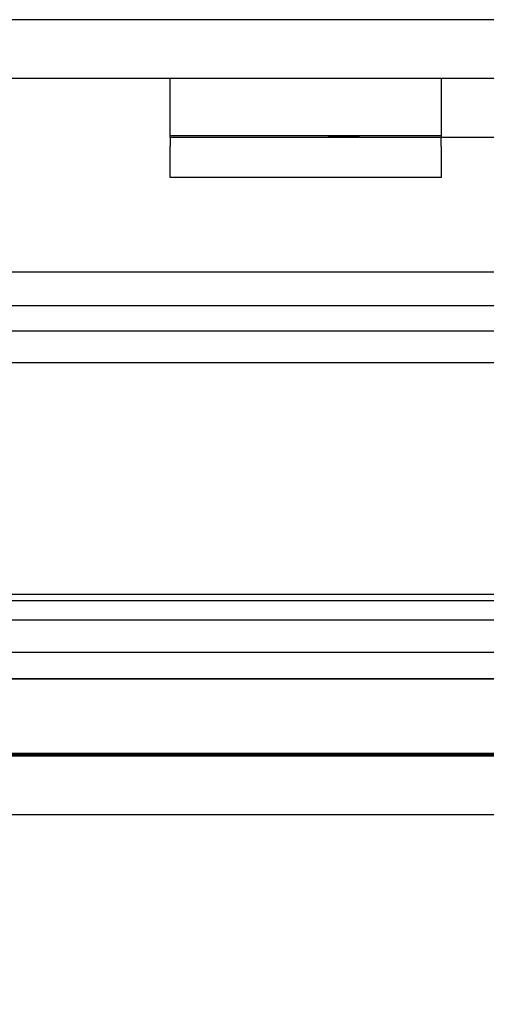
# Model space of a CAD drawing. Header units: inches. Extents: x 1 to 299, y -2 to 199.
# Tile 51 of 75: x 77.662 to 78.414, y 171.546 to 173.133. Entities that reach past the tile are written whole.
import ezdxf
from ezdxf.enums import TextEntityAlignment as Align
from ezdxf.lldxf.tags import DXFTag

# ---------------------------------------------------------------- set-up
doc = ezdxf.new("R2010")
doc.units = ezdxf.units.IN
doc.header["$MEASUREMENT"] = 0
for name, color, linetype in [('COM42780', 7, 'Continuous'), ('COM53933-1', 7, 'Continuous'), ('COM53955-1', 7, 'Continuous'), ('COM70220', 7, 'Continuous'), ('COM71180-1', 7, 'Continuous'), ('Default', 7, 'Continuous')]:
    doc.layers.add(name, color=color, linetype=linetype)
doc.styles.add('SEACAD_Times_New_Roman', font='times.ttf')
tags = doc.linetypes.add('HIDDEN2', pattern=[0.1875, 0.125, -0.0625]).pattern_tags.tags
tags[6:7] = [DXFTag(74, 4), DXFTag(75, 0), DXFTag(340, '0'), DXFTag(46, 0.0), DXFTag(50, 0.0), DXFTag(44, 0.0), DXFTag(45, 0.0)]
tags[4:5] = [DXFTag(74, 4), DXFTag(75, 0), DXFTag(340, '0'), DXFTag(46, 0.0), DXFTag(50, 0.0), DXFTag(44, 0.0), DXFTag(45, 0.0)]
doc.dimstyles.new('HAMMOND_(STH_-_300x200)', dxfattribs={"dimtxt": 1.5, "dimasz": 1.875, "dimexe": 0.75, "dimexo": 0.75, "dimgap": 0.375, "dimtad": 0, "dimtih": 1, "dimtoh": 1, "dimzin": 0, "dimdsep": 46, "dimtxsty": 'SEACAD_Times_New_Roman', "dimblk1": '_SE_FILLED', "dimblk2": '_SE_FILLED', "dimsah": 1, "dimcen": 0.75, "dimadec": 0, "dimazin": 0, "dimtfac": 0.8, "dimtofl": 0, "dimtmove": 0, "dimatfit": 3, "dimfxl": 1, "dimtolj": 1, "dimtzin": 0, "dimarcsym": 0})

# ---------------------------------------------------------------- blocks, each defined once
blk = doc.blocks.new('SE6')
at = {"layer": 'COM42780', "color": 7, "linetype": 'Continuous'}
for p, q in [((77.9046, 172.943), (77.9046, 173.038)), ((78.1546, 172.943), (77.9046, 172.943)), ((77.9046, 172.943), (77.9046, 172.929)), ((78.5269, 172.943), (78.1546, 172.943)), ((78.3416, 172.929), (78.3416, 172.943)), ((77.9046, 172.8786), (77.9046, 172.929)), ((78.3416, 172.929), (78.3416, 172.8786)), ((78.3416, 172.8786), (77.9046, 172.8786))]:
    blk.add_line(p, q, dxfattribs=at)
at = {"layer": 'COM42780', "color": 7, "linetype": 'HIDDEN2'}
for p, q in [((78.3416, 173.038), (78.3416, 172.943)), ((78.3416, 172.9457), (77.9046, 172.9457)), ((78.0364, 172.944), (78.0364, 172.943)), ((78.07, 172.944), (78.07, 172.943)), ((78.0947, 172.944), (78.0947, 172.943)), ((78.1006, 172.944), (78.1006, 172.943)), ((78.1595, 172.944), (78.2099, 172.944)), ((78.1796, 172.944), (78.1796, 172.943)), ((78.2099, 172.944), (78.2099, 172.943))]:
    blk.add_line(p, q, dxfattribs=at)
at = {"layer": 'COM53933-1', "color": 7, "linetype": 'HIDDEN2'}
for p, q in [((91.4549, 173.133), (66.5849, 173.133)), ((88.9249, 172.2067), (68.1149, 172.2067)), ((67.8652, 172.1657), (89.1745, 172.1657)), ((88.9249, 172.1132), (68.1149, 172.1132)), ((67.8649, 172.0707), (89.1749, 172.0707))]:
    blk.add_line(p, q, dxfattribs=at)
at = {"layer": 'COM53933-1', "color": 7, "linetype": 'Continuous'}
blk.add_line((91.4549, 173.038), (66.5849, 173.038), dxfattribs=at)
at = {"layer": 'COM53955-1', "color": 7, "linetype": 'Continuous'}
for p, q in [((78.4311, 172.7261), (68.4129, 172.7261)), ((68.627, 172.6723), (78.4311, 172.6723)), ((68.627, 172.5805), (78.4311, 172.5805)), ((89.5339, 171.851), (67.4449, 171.851))]:
    blk.add_line(p, q, dxfattribs=at)
at = {"layer": 'COM53955-1', "color": 7, "linetype": 'HIDDEN2'}
for p, q in [((88.5659, 172.6311), (68.4129, 172.6311)), ((89.5339, 171.946), (67.4449, 171.946))]:
    blk.add_line(p, q, dxfattribs=at)
at = {"layer": 'COM70220', "color": 7, "linetype": 'HIDDEN2'}
for p, q in [((88.9394, 172.196), (68.0394, 172.196)), ((88.9394, 171.95), (68.0394, 171.95)), ((88.9394, 171.948), (68.0394, 171.948)), ((88.9394, 171.947), (68.0394, 171.947))]:
    blk.add_line(p, q, dxfattribs=at)
at = {"layer": 'COM71180-1', "color": 7, "linetype": 'HIDDEN2'}
blk.add_line((67.8649, 172.071), (89.1749, 172.071), dxfattribs=at)
blk = doc.blocks.new('DMBLK2819')
at = {"layer": 'Default', "linetype": 'Continuous'}
for points in [[(69.7399, 167.9208), (69.7399, 168.5458), (67.8649, 168.2333)], [(87.2999, 167.9208), (89.1749, 168.2333), (87.2999, 168.5458)]]:
    blk.add_hatch(color=7, dxfattribs=at).paths.add_polyline_path(points)
at = {"layer": 'Default', "color": 7, "linetype": 'Continuous'}
for p, q in [((67.8649, 171.4637), (67.8649, 167.4833)), ((89.1749, 171.4637), (89.1749, 167.4833)), ((67.8649, 168.2333), (73.1252, 168.2333)), ((83.9146, 168.2333), (89.1749, 168.2333))]:
    blk.add_line(p, q, dxfattribs=at)
at = {"layer": 'Default', "color": 7, "linetype": 'Continuous', "style": 'SEACAD_Times_New_Roman'}
for s, p in [('21.31', (75.9606, 168.9833)), ('DOOR', (75.3742, 166.7333)), ('OPENING', (73.6502, 164.4833))]:
    blk.add_text(s, height=1.5, dxfattribs=at).set_placement(p, align=Align.TOP_LEFT)
blk = doc.blocks.new('_SE_FILLED')
at = {"color": 0}
blk.add_line((0, 0), (-1, 0), dxfattribs=at)
blk.add_solid([(0, 0), (-1, -0.1665), (-1, 0.1665), (0, 0)], dxfattribs=at)

msp = doc.modelspace()

# ---------------------------------------------------------------- block references
at = {"layer": 'Default'}
msp.add_blockref('SE6', (0, 0), dxfattribs=at)

# ---------------------------------------------------------------- dimensions: what is measured, and where the dimension line sits
at = {"layer": 'Default', "color": 7, "linetype": 'Continuous'}
dim = msp.add_linear_dim(base=(67.8649, 168.2333), p1=(67.8649, 172.2137), p2=(89.1749, 172.2137), angle=0, text='\\A1;<>\\PDOOR\\XOPENING', dimstyle='HAMMOND_(STH_-_300x200)', dxfattribs=at)
dim.commit()
dim.dimension.update_dxf_attribs({"geometry": 'DMBLK2819', "text_midpoint": (78.5199, 168.2333), "dimtype": 161})

doc.saveas('drawing.dxf')
